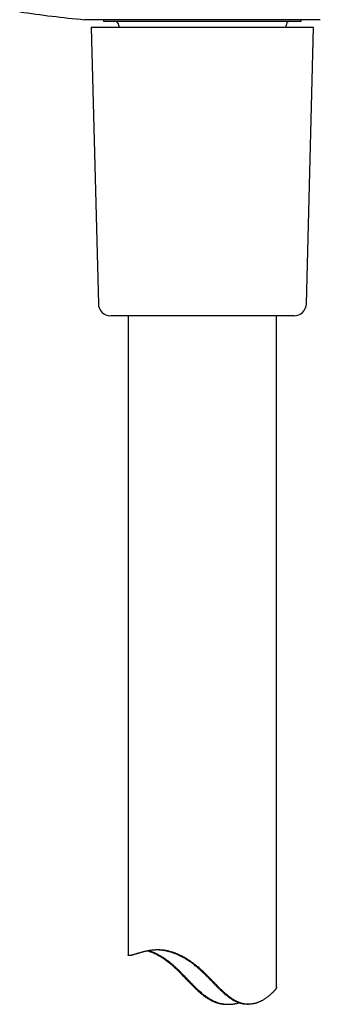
# Model space of a CAD drawing. Header units: millimetres. Extents: x 8 to 455, y 12 to 609.
# Tile 12 of 15: x 219 to 256, y 348 to 468. Entities that reach past the tile are written whole.
import ezdxf

# ---------------------------------------------------------------- set-up
doc = ezdxf.new("R2010")
doc.units = ezdxf.units.MM

msp = doc.modelspace()

# ---------------------------------------------------------------- linework, layer by layer
at = {"color": 7, "linetype": 'Continuous', "lineweight": 30}
for p, q in [((255.82, 467.6), (227.19, 467.6)), ((229.51, 467.6), (229.51, 467.41)), ((229.51, 467.41), (253.51, 467.41)), ((253.51, 467.41), (253.51, 467.6)), ((228.01, 466.66), (228.88, 433.12)), ((255.01, 466.66), (228.01, 466.66)), ((231.36, 466.91), (231.36, 466.66)), ((251.66, 466.66), (251.66, 466.91)), ((254.13, 433.12), (255.01, 466.66)), ((251.22, 431.66), (230.38, 431.66)), ((232.51, 431.66), (232.51, 354.11)), ((250.51, 350.21), (250.51, 431.66)), ((252.63, 431.66), (251.22, 431.66)), ((244.5, 348.14), (244.65, 348.14)), ((246.95, 348.14), (247.1, 348.14))]:
    msp.add_line(p, q, dxfattribs=at)
for centre, radius, start, end in [((241.51, 616.91), 150, 261.4996, 264.5236), ((230.86, 466.91), 0.5, 0, 90), ((252.16, 466.91), 0.5, 90, 180), ((230.38, 433.16), 1.5, 181.5, 270), ((252.63, 433.16), 1.5, 270, 358.5)]:
    msp.add_arc(centre, radius, start, end, dxfattribs=at)
for points, knots in [([(250.5, 350.21), (250.5, 350.21), (250.51, 350.2), (250.5, 350.19), (250.5, 350.15), (250.48, 350.12), (250.47, 350.09), (250.45, 350.05), (250.43, 350.02), (250.41, 349.99), (250.38, 349.95), (250.34, 349.9), (250.29, 349.83), (250.23, 349.77), (250.16, 349.7), (250.1, 349.63), (250.04, 349.57), (249.97, 349.51), (249.9, 349.44), (249.82, 349.37), (249.74, 349.29), (249.64, 349.21), (249.55, 349.13), (249.44, 349.05), (249.34, 348.97), (249.22, 348.89), (249.11, 348.81), (248.98, 348.73), (248.86, 348.65), (248.72, 348.58), (248.59, 348.51), (248.46, 348.45), (248.33, 348.39), (248.2, 348.34), (248.07, 348.3), (247.93, 348.25), (247.78, 348.22), (247.63, 348.19), (247.5, 348.17), (247.39, 348.15), (247.3, 348.15), (247.21, 348.14), (247.12, 348.14), (247.01, 348.14), (246.89, 348.15), (246.77, 348.16), (246.64, 348.17), (246.52, 348.2), (246.4, 348.22), (246.3, 348.25), (246.2, 348.28), (246.11, 348.31), (246, 348.35), (245.89, 348.39), (245.76, 348.45), (245.64, 348.5), (245.52, 348.57), (245.4, 348.64), (245.28, 348.7), (245.17, 348.77), (245.07, 348.84), (244.97, 348.91), (244.86, 348.99), (244.73, 349.08), (244.6, 349.19), (244.45, 349.31), (244.27, 349.46), (244.08, 349.63), (243.89, 349.81), (243.72, 349.98), (243.55, 350.14), (243.4, 350.3), (243.25, 350.45), (243.09, 350.61), (242.92, 350.78), (242.75, 350.96), (242.58, 351.14), (242.4, 351.32), (242.21, 351.51), (242.02, 351.7), (241.83, 351.89), (241.64, 352.07), (241.45, 352.25), (241.26, 352.42), (241.06, 352.59), (240.88, 352.74), (240.69, 352.89), (240.51, 353.03), (240.33, 353.17), (240.14, 353.3), (239.93, 353.44), (239.72, 353.58), (239.49, 353.72), (239.29, 353.83), (239.12, 353.93), (238.97, 354), (238.82, 354.07), (238.7, 354.13), (238.58, 354.18), (238.46, 354.23), (238.35, 354.28), (238.23, 354.33), (238.11, 354.37), (238, 354.41), (237.87, 354.45), (237.73, 354.5), (237.57, 354.54), (237.42, 354.58), (237.26, 354.62), (237.11, 354.65), (236.97, 354.67), (236.84, 354.69), (236.72, 354.7), (236.61, 354.71), (236.47, 354.73), (236.3, 354.73), (236.11, 354.74), (235.92, 354.74), (235.73, 354.73), (235.55, 354.71), (235.38, 354.69), (235.2, 354.67), (235.03, 354.65), (234.86, 354.62), (234.7, 354.58), (234.54, 354.55), (234.4, 354.51), (234.26, 354.48), (234.14, 354.45), (234.02, 354.41), (233.91, 354.38), (233.8, 354.35), (233.7, 354.32), (233.6, 354.29), (233.51, 354.26), (233.42, 354.23), (233.32, 354.21), (233.23, 354.18), (233.13, 354.15), (233.04, 354.12), (232.96, 354.1), (232.89, 354.09), (232.83, 354.07), (232.78, 354.06), (232.73, 354.06), (232.69, 354.05), (232.65, 354.05), (232.62, 354.05), (232.59, 354.05), (232.56, 354.06), (232.54, 354.06), (232.52, 354.07), (232.51, 354.09), (232.51, 354.1), (232.51, 354.11), (232.51, 354.11)], [0, 0, 0, 0, 0.0004243, 0.0075027, 0.0145812, 0.0216828, 0.0287845, 0.0338496, 0.0389147, 0.0439877, 0.0490608, 0.0575932, 0.0661257, 0.0746923, 0.0832589, 0.0901015, 0.0969441, 0.1038018, 0.1106595, 0.1182596, 0.1258598, 0.1334776, 0.1410954, 0.14884, 0.1565846, 0.1643462, 0.1721078, 0.1798168, 0.1875258, 0.1952559, 0.2029859, 0.2096629, 0.2163399, 0.2230385, 0.229737, 0.2364772, 0.2432172, 0.2499948, 0.2567721, 0.2605472, 0.2643223, 0.2681072, 0.2718921, 0.27676, 0.2816294, 0.2864971, 0.2914286, 0.2963621, 0.3012935, 0.3050705, 0.3088474, 0.3126386, 0.3164298, 0.3213179, 0.3262078, 0.3310961, 0.3360422, 0.3409898, 0.3459362, 0.3501768, 0.3544174, 0.3586685, 0.3629197, 0.3686321, 0.3743458, 0.3800587, 0.3886744, 0.3972904, 0.405939, 0.414593, 0.4216846, 0.4287764, 0.4358745, 0.4429727, 0.4510855, 0.4591984, 0.4673173, 0.4754362, 0.4842259, 0.4930155, 0.5018158, 0.510616, 0.5188937, 0.5271712, 0.5354658, 0.5437602, 0.5511295, 0.5584988, 0.5658885, 0.5732782, 0.5817997, 0.5903312, 0.5989065, 0.6074817, 0.6132312, 0.6189816, 0.624731, 0.6290711, 0.6334112, 0.637759, 0.6421068, 0.6463803, 0.6506537, 0.6549356, 0.6592175, 0.6649747, 0.6707332, 0.6764903, 0.6823002, 0.6881116, 0.6939215, 0.6983196, 0.7027177, 0.7071256, 0.7115336, 0.7192533, 0.7269847, 0.7347596, 0.7425346, 0.7503478, 0.758161, 0.766008, 0.7738624, 0.7818826, 0.7899029, 0.7979491, 0.8059954, 0.8129871, 0.8199788, 0.8269858, 0.8339928, 0.8405019, 0.8470111, 0.853533, 0.8600548, 0.8666554, 0.8732595, 0.8817485, 0.8902376, 0.8987593, 0.9072809, 0.9140874, 0.9208938, 0.9277186, 0.9345433, 0.9408877, 0.9472321, 0.9535918, 0.9599516, 0.9666299, 0.9733127, 0.9806434, 0.987974, 0.9953275, 1, 1, 1, 1]), ([(234.89, 354.62), (234.9, 354.62), (234.94, 354.61), (235.01, 354.59), (235.09, 354.56), (235.17, 354.53), (235.27, 354.5), (235.38, 354.46), (235.5, 354.41), (235.64, 354.35), (235.8, 354.27), (235.98, 354.18), (236.17, 354.08), (236.34, 353.98), (236.51, 353.87), (236.66, 353.77), (236.82, 353.67), (236.97, 353.56), (237.13, 353.45), (237.29, 353.33), (237.44, 353.21), (237.6, 353.08), (237.75, 352.95), (237.91, 352.82), (238.06, 352.68), (238.21, 352.54), (238.37, 352.39), (238.53, 352.24), (238.69, 352.08), (238.85, 351.92), (239.02, 351.75), (239.2, 351.56), (239.38, 351.38), (239.56, 351.19), (239.75, 350.99), (239.94, 350.79), (240.14, 350.59), (240.33, 350.39), (240.53, 350.2), (240.72, 350.02), (240.91, 349.84), (241.1, 349.67), (241.29, 349.5), (241.47, 349.35), (241.66, 349.21), (241.83, 349.07), (242, 348.96), (242.16, 348.85), (242.33, 348.75), (242.5, 348.66), (242.67, 348.57), (242.82, 348.5), (242.96, 348.44), (243.09, 348.39), (243.21, 348.35), (243.35, 348.3), (243.5, 348.26), (243.66, 348.23), (243.82, 348.2), (243.98, 348.17), (244.15, 348.15), (244.31, 348.14), (244.43, 348.14), (244.49, 348.14), (244.5, 348.14)], [0, 0, 0, 0, 0.003611, 0.013441, 0.023271, 0.033121, 0.042971, 0.056205, 0.069442, 0.082676, 0.102673, 0.12267, 0.142802, 0.162965, 0.179591, 0.196217, 0.212902, 0.229588, 0.246588, 0.263588, 0.28064, 0.297693, 0.314655, 0.331617, 0.348616, 0.365615, 0.383607, 0.401599, 0.419618, 0.437638, 0.458245, 0.478853, 0.499483, 0.520113, 0.542462, 0.564812, 0.587183, 0.609554, 0.630612, 0.651671, 0.672766, 0.693861, 0.712628, 0.731395, 0.750229, 0.769063, 0.784222, 0.799384, 0.814542, 0.829893, 0.845251, 0.860601, 0.871235, 0.881869, 0.892552, 0.903234, 0.916568, 0.929908, 0.943242, 0.956816, 0.970396, 0.98397, 0.997765, 1, 1, 1, 1]), ([(234.99, 354.64), (235.01, 354.63), (235.06, 354.62), (235.15, 354.6), (235.24, 354.57), (235.33, 354.54), (235.41, 354.51), (235.49, 354.48), (235.6, 354.43), (235.73, 354.38), (235.9, 354.3), (236.07, 354.21), (236.24, 354.12), (236.41, 354.02), (236.59, 353.91), (236.77, 353.8), (236.94, 353.69), (237.1, 353.57), (237.26, 353.46), (237.42, 353.34), (237.57, 353.22), (237.71, 353.1), (237.85, 352.99), (237.98, 352.87), (238.11, 352.75), (238.24, 352.64), (238.36, 352.52), (238.49, 352.41), (238.61, 352.29), (238.73, 352.17), (238.87, 352.03), (239.01, 351.89), (239.17, 351.73), (239.32, 351.58), (239.46, 351.43), (239.61, 351.28), (239.8, 351.08), (239.99, 350.88), (240.18, 350.68), (240.33, 350.53), (240.48, 350.38), (240.64, 350.22), (240.79, 350.07), (240.96, 349.91), (241.13, 349.76), (241.32, 349.59), (241.51, 349.42), (241.7, 349.28), (241.87, 349.15), (242.01, 349.04), (242.15, 348.95), (242.27, 348.87), (242.38, 348.8), (242.5, 348.74), (242.62, 348.67), (242.76, 348.6), (242.91, 348.53), (243.06, 348.46), (243.21, 348.4), (243.36, 348.34), (243.52, 348.3), (243.68, 348.25), (243.83, 348.22), (243.95, 348.2), (244.06, 348.18), (244.17, 348.17), (244.28, 348.16), (244.41, 348.15), (244.55, 348.14), (244.69, 348.14), (244.82, 348.14), (244.96, 348.15), (245.09, 348.16), (245.21, 348.17), (245.32, 348.19), (245.43, 348.21), (245.55, 348.23), (245.68, 348.25), (245.82, 348.28), (245.91, 348.31), (245.95, 348.32)], [0, 0, 0, 0, 0.006259, 0.017668, 0.029074, 0.037695, 0.046317, 0.054955, 0.063593, 0.080434, 0.097304, 0.114289, 0.131275, 0.148368, 0.165461, 0.182656, 0.199875, 0.215036, 0.230198, 0.245417, 0.260635, 0.273863, 0.287091, 0.300348, 0.313605, 0.325917, 0.338229, 0.350557, 0.362884, 0.375351, 0.387821, 0.40357, 0.419323, 0.434313, 0.449303, 0.464305, 0.479307, 0.507839, 0.522114, 0.53639, 0.551862, 0.567334, 0.582823, 0.598312, 0.614978, 0.631654, 0.650264, 0.668872, 0.681347, 0.693824, 0.706299, 0.715505, 0.72471, 0.733941, 0.743171, 0.754725, 0.766287, 0.777847, 0.789399, 0.801275, 0.813163, 0.82505, 0.836925, 0.844872, 0.852818, 0.860793, 0.868767, 0.879038, 0.889312, 0.899583, 0.909963, 0.920347, 0.930727, 0.939531, 0.948334, 0.957158, 0.965982, 0.977837, 0.989696, 1, 1, 1, 1]), ([(246.95, 348.14), (246.92, 348.14), (246.84, 348.14), (246.72, 348.15), (246.58, 348.16), (246.44, 348.18), (246.3, 348.21), (246.16, 348.25), (246.02, 348.29), (245.88, 348.34), (245.73, 348.4), (245.59, 348.46), (245.45, 348.53), (245.32, 348.6), (245.21, 348.66), (245.12, 348.72), (245.03, 348.78), (244.91, 348.86), (244.76, 348.96), (244.58, 349.09), (244.41, 349.23), (244.23, 349.38), (244.06, 349.53), (243.9, 349.68), (243.75, 349.82), (243.61, 349.96), (243.47, 350.09), (243.33, 350.23), (243.19, 350.38), (243.04, 350.52), (242.9, 350.67), (242.75, 350.82), (242.61, 350.97), (242.46, 351.12), (242.31, 351.27), (242.17, 351.42), (242.02, 351.57), (241.87, 351.72), (241.72, 351.86), (241.57, 352.01), (241.42, 352.15), (241.27, 352.29), (241.11, 352.42), (240.94, 352.57), (240.75, 352.74), (240.53, 352.91), (240.32, 353.08), (240.12, 353.22), (239.94, 353.34), (239.79, 353.45), (239.65, 353.54), (239.52, 353.62), (239.4, 353.69), (239.28, 353.76), (239.16, 353.82), (239.04, 353.89), (238.93, 353.95), (238.81, 354.01), (238.67, 354.07), (238.53, 354.14), (238.37, 354.21), (238.21, 354.28), (238.04, 354.34), (237.88, 354.4), (237.73, 354.45), (237.6, 354.49), (237.48, 354.52), (237.36, 354.55), (237.24, 354.58), (237.13, 354.61), (237.03, 354.63), (236.93, 354.65), (236.81, 354.67), (236.69, 354.68), (236.55, 354.7), (236.4, 354.72), (236.23, 354.73), (236.09, 354.73), (236.01, 354.74), (236, 354.74)], [0, 0, 0, 0, 0.008895, 0.021407, 0.034012, 0.046618, 0.058982, 0.071346, 0.083815, 0.096285, 0.108913, 0.121541, 0.134268, 0.146995, 0.155192, 0.163388, 0.171605, 0.179821, 0.196386, 0.212951, 0.229615, 0.24628, 0.263019, 0.279772, 0.293886, 0.308, 0.322132, 0.336264, 0.350903, 0.365542, 0.380192, 0.394841, 0.409848, 0.424854, 0.439871, 0.454887, 0.46973, 0.484573, 0.499429, 0.514284, 0.528761, 0.543238, 0.557734, 0.57223, 0.59182, 0.611427, 0.631119, 0.650811, 0.664007, 0.677206, 0.690403, 0.70036, 0.710318, 0.720292, 0.730265, 0.740095, 0.749925, 0.759772, 0.76962, 0.782854, 0.796091, 0.809325, 0.822678, 0.836033, 0.849385, 0.859498, 0.869611, 0.879751, 0.88989, 0.898706, 0.907522, 0.916356, 0.925189, 0.937055, 0.948924, 0.96079, 0.978715, 0.99664, 1, 1, 1, 1])]:
    msp.add_open_spline(points, degree=3, knots=knots, dxfattribs=at)

doc.saveas('drawing.dxf')
